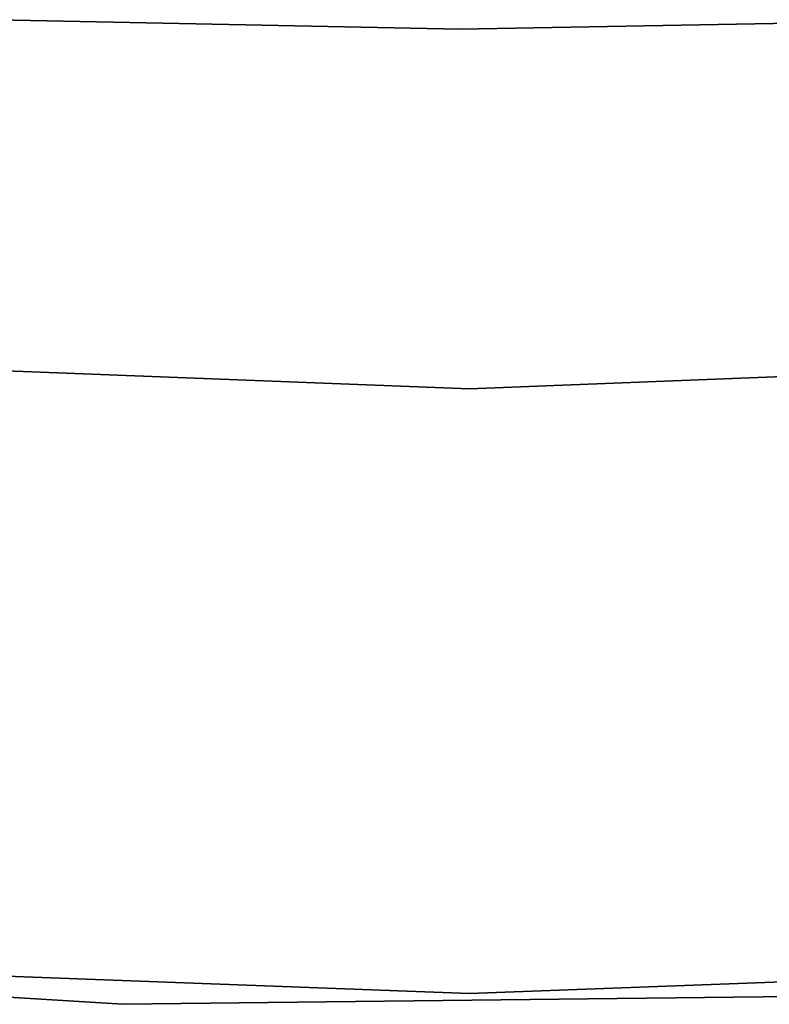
# Model space of a CAD drawing. Extents: x -189 to 189, y -189 to 189.
# Tile 146 of 256: x -1.47 to 1.01, y -44.49 to -41.24. Entities that reach past the tile are written whole.
import ezdxf

# ---------------------------------------------------------------- set-up
doc = ezdxf.new("R2010")
doc.units = 0
doc.header["$LTSCALE"] = 25.4
doc.layers.get('0').update_dxf_attribs({"linetype": 'CONTINUOUS'})

# ---------------------------------------------------------------- blocks, each defined once
blk = doc.blocks.new('CAMELEON-KENAI-C-12244_STL')
at = {"color": 0}
for p, q in [((-0.0155, -41.2674, -2), (-1.5859, -41.2363, -2)), ((-1.5859, -41.2363, -4), (-0.0155, -41.2674, -4)), ((-1.5859, -41.2363, -4), (-0.0155, -41.2674, -4)), ((-0.0155, -41.2674, -2), (-1.5859, -41.2363, -2)), ((1.555, -41.2386, -2), (-0.0155, -41.2674, -2)), ((-0.0155, -41.2674, -4), (1.555, -41.2386, -4)), ((-0.0155, -41.2674, -4), (1.555, -41.2386, -4)), ((1.555, -41.2386, -2), (-0.0155, -41.2674, -2)), ((-0.0155, -41.2674, -2), (-0.0155, -41.2674, -4)), ((-0.0155, -41.2674, -2), (-0.0155, -41.2674, -4)), ((0.0154, -42.4561, -1), (-3.2341, -42.3316, -1)), ((-3.2341, -42.3316, -8.5), (0.0154, -42.4561, -8.5)), ((-3.2341, -42.3316, -8.5), (0.0154, -42.4561, -8.5)), ((0.0154, -42.4561, -1), (-3.2341, -42.3316, -1)), ((3.265, -42.3316, -1), (0.0154, -42.4561, -1)), ((0.0154, -42.4561, -8.5), (3.265, -42.3316, -8.5)), ((0.0154, -42.4561, -8.5), (3.265, -42.3316, -8.5)), ((3.265, -42.3316, -1), (0.0154, -42.4561, -1)), ((0.0154, -42.4561, -8.5), (0.0154, -42.4561, -1)), ((0.0154, -42.4561, -8.5), (0.0154, -42.4561, -1)), ((-4.451, -44.2814, -1), (-1.1298, -44.4914, -1)), ((-1.1298, -44.4914), (-4.451, -44.2814)), ((-4.451, -44.2814, -1), (-1.1298, -44.4914, -1)), ((-1.1298, -44.4914), (-4.451, -44.2814)), ((-3.3063, -44.3318, -1), (0.0154, -44.4561, -1)), ((0.0154, -44.4561, -8.5), (-3.3063, -44.3318, -8.5)), ((-3.3063, -44.3318, -1), (0.0154, -44.4561, -1)), ((0.0154, -44.4561, -8.5), (-3.3063, -44.3318, -8.5)), ((0.0154, -44.4561, -1), (3.3372, -44.3318, -1)), ((3.3372, -44.3318, -8.5), (0.0154, -44.4561, -8.5)), ((0.0154, -44.4561, -1), (3.3372, -44.3318, -1)), ((3.3372, -44.3318, -8.5), (0.0154, -44.4561, -8.5)), ((-1.1298, -44.4914, -1), (2.1978, -44.4526, -1)), ((2.1978, -44.4526), (-1.1298, -44.4914)), ((-1.1298, -44.4914, -1), (2.1978, -44.4526, -1)), ((2.1978, -44.4526), (-1.1298, -44.4914)), ((0.0154, -44.4561, -1), (0.0154, -44.4561, -8.5)), ((0.0154, -44.4561, -1), (0.0154, -44.4561, -8.5)), ((-1.1298, -44.4914, -1), (-1.1298, -44.4914)), ((-1.1298, -44.4914, -1), (-1.1298, -44.4914))]:
    blk.add_line(p, q, dxfattribs=at)

msp = doc.modelspace()

# ---------------------------------------------------------------- block references
at = {"color": 0}
msp.add_blockref('CAMELEON-KENAI-C-12244_STL', (0, 0), dxfattribs=at)

doc.saveas('drawing.dxf')
